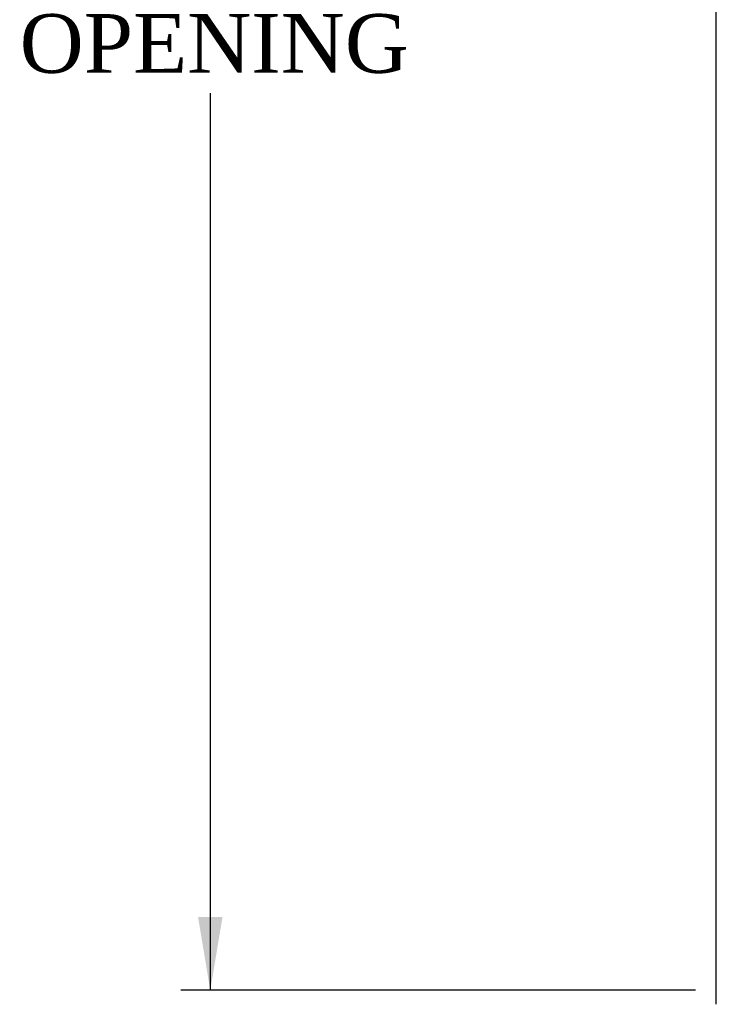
# Model space of a CAD drawing. Header units: inches. Extents: x 1 to 359, y -2 to 239.
# Tile 22 of 51: x 150 to 168, y 91 to 117. Entities that reach past the tile are written whole.
import ezdxf
from ezdxf.enums import TextEntityAlignment as Align

# ---------------------------------------------------------------- set-up
doc = ezdxf.new("R2010")
doc.units = ezdxf.units.IN
doc.header["$MEASUREMENT"] = 0
doc.layers.add('COM55595-1', color=7, linetype='Continuous')
doc.layers.add('Default', color=7, linetype='Continuous')
doc.styles.add('SEACAD_Times_New_Roman', font='times.ttf')
doc.dimstyles.new('HAMMOND_(STH_-_300x200)', dxfattribs={"dimtxt": 1.5, "dimasz": 1.875, "dimexe": 0.75, "dimexo": 0.75, "dimgap": 0.375, "dimtad": 0, "dimtih": 1, "dimtoh": 1, "dimzin": 0, "dimdsep": 46, "dimtxsty": 'SEACAD_Times_New_Roman', "dimblk1": '_SE_FILLED', "dimblk2": '_SE_FILLED', "dimsah": 1, "dimcen": 0.75, "dimadec": 0, "dimazin": 0, "dimtfac": 0.8, "dimtofl": 0, "dimtmove": 0, "dimatfit": 3, "dimfxl": 0, "dimtolj": 1, "dimtzin": 0, "dimarcsym": 0})

# ---------------------------------------------------------------- blocks, each defined once
blk = doc.blocks.new('SE2')
at = {"layer": 'COM55595-1', "color": 7, "linetype": 'Continuous'}
blk.add_line((168.22, 91.401), (168.22, 149.702), dxfattribs=at)
blk.add_arc((168.363, 91.401), 0.143, 180, 180.0762, dxfattribs=at)
blk = doc.blocks.new('DMBLK2985')
at = {"layer": 'Default', "linetype": 'Continuous'}
for points in [[(154.979, 147.258), (155.604, 147.258), (155.291, 149.133)], [(154.979, 93.633), (155.291, 91.758), (155.604, 93.633)]]:
    blk.add_hatch(color=7, dxfattribs=at).paths.add_polyline_path(points)
at = {"layer": 'Default', "color": 7, "linetype": 'Continuous'}
for p, q in [((167.69, 149.133), (154.541, 149.133)), ((155.291, 149.133), (155.291, 121.72)), ((155.291, 114.67), (155.291, 91.758)), ((167.69, 91.758), (154.541, 91.758))]:
    blk.add_line(p, q, dxfattribs=at)
at = {"layer": 'Default', "color": 7, "linetype": 'Continuous', "style": 'SEACAD_Times_New_Roman'}
for s, p in [('57.38', (152.732, 121.195)), ('DOOR ', (151.861, 118.945)), ('OPENING', (150.422, 116.695))]:
    blk.add_text(s, height=1.5, dxfattribs=at).set_placement(p, align=Align.TOP_LEFT)
blk = doc.blocks.new('_SE_FILLED')
at = {"color": 0}
blk.add_line((0, 0), (-1, 0), dxfattribs=at)
blk.add_solid([(0, 0), (-1, -0.1665), (-1, 0.1665), (0, 0)], dxfattribs=at)

msp = doc.modelspace()

# ---------------------------------------------------------------- block references
at = {"layer": 'Default'}
msp.add_blockref('SE2', (0, 0), dxfattribs=at)

# ---------------------------------------------------------------- dimensions: what is measured, and where the dimension line sits
at = {"layer": 'Default', "color": 7, "linetype": 'Continuous'}
dim = msp.add_linear_dim(base=(155.291201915, 149.13276158), p1=(169.358864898, 149.13276158), p2=(169.358864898, 91.75776158), angle=270, text='\\A1;<>\\PDOOR \\XOPENING', dimstyle='HAMMOND_(STH_-_300x200)', dxfattribs=at)
dim.commit()
dim.dimension.update_dxf_attribs({"geometry": 'DMBLK2985', "text_midpoint": (155.291201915, 120.445261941), "dimtype": 161})

doc.saveas('drawing.dxf')
